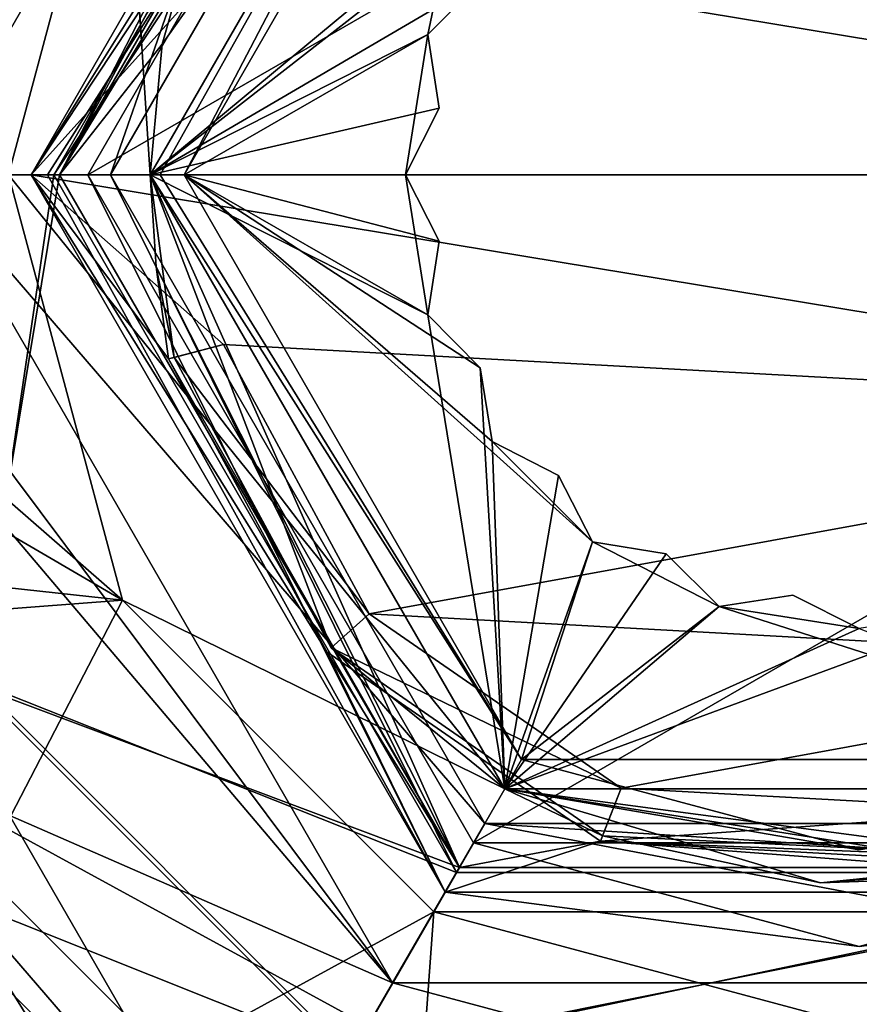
# Model space of a CAD drawing. Header units: millimetres. Extents: x -112 to 112, y -106 to 1587.
# Tile 11 of 158: x -82.4 to -75, y -17.91 to -9.23. Entities that reach past the tile are written whole.
import ezdxf

# ---------------------------------------------------------------- set-up
doc = ezdxf.new("R2010")
doc.units = ezdxf.units.MM
doc.header["$LTSCALE"] = 65.185185
for name, color, linetype in [('101', 7, 'CONTINUOUS'), ('106', 7, 'CONTINUOUS'), ('107', 7, 'CONTINUOUS'), ('111', 7, 'CONTINUOUS'), ('112', 7, 'CONTINUOUS'), ('1128', 7, 'CONTINUOUS'), ('1129', 7, 'CONTINUOUS'), ('113', 7, 'CONTINUOUS'), ('1130', 7, 'CONTINUOUS'), ('1131', 7, 'CONTINUOUS'), ('1132', 7, 'CONTINUOUS'), ('1133', 7, 'CONTINUOUS'), ('1134', 7, 'CONTINUOUS'), ('1135', 7, 'CONTINUOUS'), ('1136', 7, 'CONTINUOUS'), ('1137', 7, 'CONTINUOUS'), ('1138', 7, 'CONTINUOUS'), ('1139', 7, 'CONTINUOUS'), ('114', 7, 'CONTINUOUS'), ('1140', 7, 'CONTINUOUS'), ('115', 7, 'CONTINUOUS'), ('116', 7, 'CONTINUOUS'), ('1168', 7, 'CONTINUOUS'), ('1169', 7, 'CONTINUOUS'), ('1170', 7, 'CONTINUOUS'), ('1171', 7, 'CONTINUOUS'), ('1172', 7, 'CONTINUOUS'), ('1173', 7, 'CONTINUOUS'), ('1174', 7, 'CONTINUOUS'), ('1175', 7, 'CONTINUOUS'), ('1176', 7, 'CONTINUOUS'), ('1177', 7, 'CONTINUOUS'), ('1178', 7, 'CONTINUOUS'), ('1179', 7, 'CONTINUOUS'), ('1196', 7, 'CONTINUOUS'), ('1197', 7, 'CONTINUOUS'), ('1198', 7, 'CONTINUOUS'), ('1199', 7, 'CONTINUOUS'), ('1200', 7, 'CONTINUOUS'), ('1201', 7, 'CONTINUOUS'), ('1202', 7, 'CONTINUOUS'), ('1203', 7, 'CONTINUOUS'), ('121', 7, 'CONTINUOUS'), ('1214', 7, 'CONTINUOUS'), ('1215', 7, 'CONTINUOUS'), ('1216', 7, 'CONTINUOUS'), ('1217', 7, 'CONTINUOUS'), ('1218', 7, 'CONTINUOUS'), ('122', 7, 'CONTINUOUS'), ('128', 7, 'CONTINUOUS'), ('129', 7, 'CONTINUOUS'), ('130', 7, 'CONTINUOUS'), ('131', 7, 'CONTINUOUS'), ('58', 7, 'CONTINUOUS'), ('62', 7, 'CONTINUOUS'), ('63', 7, 'CONTINUOUS'), ('879', 7, 'CONTINUOUS'), ('880', 7, 'CONTINUOUS'), ('881', 7, 'CONTINUOUS'), ('884', 7, 'CONTINUOUS'), ('885', 7, 'CONTINUOUS'), ('886', 7, 'CONTINUOUS'), ('901', 7, 'CONTINUOUS'), ('902', 7, 'CONTINUOUS'), ('904', 7, 'CONTINUOUS'), ('918', 7, 'CONTINUOUS'), ('930', 7, 'CONTINUOUS')]:
    doc.layers.add(name, color=color, linetype=linetype)

msp = doc.modelspace()

# ---------------------------------------------------------------- linework, layer by layer
at = {"layer": '101', "color": 7, "linetype": 'CONTINUOUS', "true_color": 0xe0f2ff}
for points in [[(-82.7627, -6.1227, 50), (-83.9613, -10.6, 50), (-78.5501, -4.4513, 50), (-82.7627, -6.1227, 50)], [(-83.9613, -10.6, 50), (-82.1, -10.6, 50), (-78.5501, -4.4513, 50), (-83.9613, -10.6, 50)], [(-83.9613, -10.6, 50), (-82.7627, -15.0773, 50), (-82.1, -10.6, 50), (-83.9613, -10.6, 50)], [(-82.1, -10.6, 50), (-82.7627, -15.0773, 50), (-78.5501, -16.7487, 50), (-82.1, -10.6, 50)], [(-82.7627, -15.0773, 50), (-79.4823, -18.3597, 50), (-78.5501, -16.7487, 50), (-82.7627, -15.0773, 50)], [(-79.4823, -18.3597, 50), (-70.5177, -18.3597, 50), (-71.4499, -16.7487, 50), (-79.4823, -18.3597, 50)], [(-78.5501, -16.7487, 50), (-79.4823, -18.3597, 50), (-71.4499, -16.7487, 50), (-78.5501, -16.7487, 50)]]:
    msp.add_3dface(points, dxfattribs=at)
at = {"layer": '106', "color": 7, "linetype": 'CONTINUOUS', "true_color": 0xe0f2ff}
for points in [[(-79.4823, -18.3597, 50), (-82.7627, -15.0773, 50), (-84.779, -16.2459, 48.4048), (-79.4823, -18.3597, 50)], [(-80.6459, -20.379, 48.4048), (-79.4823, -18.3597, 50), (-84.779, -16.2459, 48.4048), (-80.6459, -20.379, 48.4048)]]:
    msp.add_3dface(points, dxfattribs=at)
at = {"layer": '107', "color": 7, "linetype": 'CONTINUOUS', "true_color": 0xe0f2ff}
msp.add_3dface([(-80.6459, -20.379, 48.4048), (-84.779, -16.2459, 48.4048), (-85.6066, -21.2066, 29.9831), (-80.6459, -20.379, 48.4048)], dxfattribs=at)
at = {"layer": '111', "color": 7, "linetype": 'CONTINUOUS', "true_color": 0xe0f2ff}
msp.add_3dface([(-81.2498, -21.4254, 27.5), (-84.7227, -20.3227, 27.5), (-85.8254, -16.8498, 27.5), (-81.2498, -21.4254, 27.5)], dxfattribs=at)
at = {"layer": '112', "color": 7, "linetype": 'CONTINUOUS', "true_color": 0xe0f2ff}
for points in [[(-81.2498, -21.4254, 27.5), (-85.8254, -16.8498, 27.5), (-81.2499, -21.4254, 30.5), (-81.2498, -21.4254, 27.5)], [(-81.2499, -21.4254, 30.5), (-85.8254, -16.8498, 27.5), (-85.8254, -16.8499, 30.5), (-81.2499, -21.4254, 30.5)]]:
    msp.add_3dface(points, dxfattribs=at)
at = {"layer": '1128', "linetype": 'CONTINUOUS'}
for points in [[(-81.25, -10.6, 55.5), (-81.4952, -6.85, 55.5), (-78.1251, -5.1874, 55.5), (-81.25, -10.6, 55.5)], [(-82.5, -10.6, 55.5), (-81.4952, -6.85, 55.5), (-81.25, -10.6, 55.5), (-82.5, -10.6, 55.5)], [(-81.4952, -14.35, 55.5), (-82.5, -10.6, 55.5), (-78.1251, -16.0126, 55.5), (-81.4952, -14.35, 55.5)], [(-82.5, -10.6, 55.5), (-81.25, -10.6, 55.5), (-78.1251, -16.0126, 55.5), (-82.5, -10.6, 55.5)], [(-78.75, -17.0952, 55.5), (-81.4952, -14.35, 55.5), (-78.1251, -16.0126, 55.5), (-78.75, -17.0952, 55.5)], [(-71.25, -17.0952, 55.5), (-78.75, -17.0952, 55.5), (-78.1251, -16.0126, 55.5), (-71.25, -17.0952, 55.5)], [(-71.8749, -16.0126, 55.5), (-71.25, -17.0952, 55.5), (-78.1251, -16.0126, 55.5), (-71.8749, -16.0126, 55.5)], [(-75, -18.1, 55.5), (-78.75, -17.0952, 55.5), (-71.25, -17.0952, 55.5), (-75, -18.1, 55.5)]]:
    msp.add_3dface(points, dxfattribs=at)
at = {"layer": '1129', "linetype": 'CONTINUOUS'}
for points in [[(-87.915, -10.6, 62.4573), (-81.4952, -14.35, 55.5), (-87.918, -13.6496, 63.6985), (-87.915, -10.6, 62.4573)], [(-85.7915, -10.6, 58.5242), (-81.4952, -14.35, 55.5), (-87.915, -10.6, 62.4573), (-85.7915, -10.6, 58.5242)], [(-82.5, -10.6, 55.5), (-81.4952, -14.35, 55.5), (-85.7915, -10.6, 58.5242), (-82.5, -10.6, 55.5)], [(-81.4952, -14.35, 55.5), (-87.9208, -14.8397, 65.7851), (-87.918, -13.6496, 63.6985), (-81.4952, -14.35, 55.5)], [(-81.4952, -14.35, 55.5), (-84.5654, -20.275, 65.8764), (-87.9208, -14.8397, 65.7851), (-81.4952, -14.35, 55.5)], [(-81.4952, -14.35, 55.5), (-78.75, -17.0952, 55.5), (-84.5654, -20.275, 65.8764), (-81.4952, -14.35, 55.5)], [(-82.7942, -15.1001, 77), (-84.5654, -20.275, 65.8764), (-79.5, -18.3942, 77), (-82.7942, -15.1001, 77)], [(-78.75, -17.0952, 55.5), (-79.2163, -23.5207, 65.6934), (-84.5654, -20.275, 65.8764), (-78.75, -17.0952, 55.5)], [(-78.75, -17.0952, 55.5), (-75, -18.1, 55.5), (-79.2163, -23.5207, 65.6934), (-78.75, -17.0952, 55.5)]]:
    msp.add_3dface(points, dxfattribs=at)
at = {"layer": '113', "color": 7, "linetype": 'CONTINUOUS', "true_color": 0xe0f2ff}
for points in [[(-84.9594, -16.3499, 41), (-80.7501, -20.5592, 41), (-84.9594, -16.3499, 31.5), (-84.9594, -16.3499, 41)], [(-84.9594, -16.3499, 31.5), (-80.7501, -20.5592, 41), (-80.7501, -20.5592, 31.5), (-84.9594, -16.3499, 31.5)]]:
    msp.add_3dface(points, dxfattribs=at)
at = {"layer": '1130', "linetype": 'CONTINUOUS'}
for points in [[(-82.7942, -6.0999, 77), (-84, -10.6, 77), (-78.525, -4.4945, 77), (-82.7942, -6.0999, 77)], [(-78.525, -4.4945, 77), (-84, -10.6, 77), (-82.05, -10.6, 77), (-78.525, -4.4945, 77)], [(-84, -10.6, 77), (-82.7942, -15.1001, 77), (-82.05, -10.6, 77), (-84, -10.6, 77)], [(-82.05, -10.6, 77), (-82.7942, -15.1001, 77), (-78.525, -16.7055, 77), (-82.05, -10.6, 77)], [(-82.7942, -15.1001, 77), (-79.5, -18.3942, 77), (-78.525, -16.7055, 77), (-82.7942, -15.1001, 77)], [(-79.5, -18.3942, 77), (-70.5, -18.3942, 77), (-71.475, -16.7055, 77), (-79.5, -18.3942, 77)], [(-78.525, -16.7055, 77), (-79.5, -18.3942, 77), (-71.475, -16.7055, 77), (-78.525, -16.7055, 77)]]:
    msp.add_3dface(points, dxfattribs=at)
at = {"layer": '1131', "linetype": 'CONTINUOUS'}
msp.add_3dface([(-81.4952, -6.85, 55.5), (-82.5, -10.6, 55.5), (-87.9208, -6.3603, 65.7852), (-81.4952, -6.85, 55.5)], dxfattribs=at)
at = {"layer": '1132', "linetype": 'CONTINUOUS'}
for points in [[(-78.125, -5.1873, 58.5), (-81.25, -10.6, 58.5), (-77.3511, -7.3639, 58.5), (-78.125, -5.1873, 58.5)], [(-77.3511, -7.3639, 58.5), (-81.25, -10.6, 58.5), (-78.2361, -8.2489, 58.5), (-77.3511, -7.3639, 58.5)], [(-78.2361, -8.2489, 58.5), (-81.25, -10.6, 58.5), (-78.3413, -8.8975, 58.5), (-78.2361, -8.2489, 58.5)], [(-78.3413, -8.8975, 58.5), (-81.25, -10.6, 58.5), (-78.8042, -9.3639, 58.5), (-78.3413, -8.8975, 58.5)], [(-78.8042, -9.3639, 58.5), (-81.25, -10.6, 58.5), (-78.7038, -10.0134, 58.5), (-78.8042, -9.3639, 58.5)], [(-81.25, -10.6, 58.5), (-79, -10.6, 58.5), (-78.7038, -10.0134, 58.5), (-81.25, -10.6, 58.5)], [(-81.25, -10.6, 58.5), (-78.125, -16.0127, 58.5), (-78.8042, -11.8361, 58.5), (-81.25, -10.6, 58.5)], [(-79, -10.6, 58.5), (-81.25, -10.6, 58.5), (-78.8042, -11.8361, 58.5), (-79, -10.6, 58.5)], [(-78.7038, -11.1866, 58.5), (-79, -10.6, 58.5), (-78.8042, -11.8361, 58.5), (-78.7038, -11.1866, 58.5)], [(-78.8042, -11.8361, 58.5), (-78.125, -16.0127, 58.5), (-78.3413, -12.3025, 58.5), (-78.8042, -11.8361, 58.5)], [(-78.3413, -12.3025, 58.5), (-78.125, -16.0127, 58.5), (-78.2361, -12.9511, 58.5), (-78.3413, -12.3025, 58.5)], [(-78.2361, -12.9511, 58.5), (-78.125, -16.0127, 58.5), (-77.6517, -13.2517, 58.5), (-78.2361, -12.9511, 58.5)], [(-77.6517, -13.2517, 58.5), (-78.125, -16.0127, 58.5), (-77.3511, -13.8361, 58.5), (-77.6517, -13.2517, 58.5)], [(-77.3511, -13.8361, 58.5), (-78.125, -16.0127, 58.5), (-76.7025, -13.9413, 58.5), (-77.3511, -13.8361, 58.5)], [(-76.7025, -13.9413, 58.5), (-78.125, -16.0127, 58.5), (-76.2361, -14.4042, 58.5), (-76.7025, -13.9413, 58.5)], [(-75.5866, -14.3038, 58.5), (-76.2361, -14.4042, 58.5), (-75, -14.6, 58.5), (-75.5866, -14.3038, 58.5)], [(-78.125, -16.0127, 58.5), (-71.875, -16.0127, 58.5), (-73.7639, -14.4042, 58.5), (-78.125, -16.0127, 58.5)], [(-76.2361, -14.4042, 58.5), (-78.125, -16.0127, 58.5), (-75, -14.6, 58.5), (-76.2361, -14.4042, 58.5)], [(-75, -14.6, 58.5), (-78.125, -16.0127, 58.5), (-73.7639, -14.4042, 58.5), (-75, -14.6, 58.5)]]:
    msp.add_3dface(points, dxfattribs=at)
at = {"layer": '1133', "linetype": 'CONTINUOUS'}
for points in [[(-78.125, -16.0127, 58.5), (-81.25, -10.6, 58.5), (-79.6551, -14.7704, 73), (-78.125, -16.0127, 58.5)], [(-79.6551, -14.7704, 73), (-81.25, -10.6, 58.5), (-81.0388, -12.2111, 73), (-79.6551, -14.7704, 73)], [(-81.0388, -12.2111, 73), (-81.25, -10.6, 58.5), (-81.0388, -12.2111, 76.2), (-81.0388, -12.2111, 73)], [(-81.0388, -12.2111, 76.2), (-81.25, -10.6, 58.5), (-81.1969, -11.4127, 76.2), (-81.0388, -12.2111, 76.2)], [(-81.1969, -11.4127, 76.2), (-81.25, -10.6, 58.5), (-81.25, -10.6, 76.2), (-81.1969, -11.4127, 76.2)], [(-77.2626, -16.4261, 73), (-78.125, -16.0127, 58.5), (-79.6551, -14.7704, 73), (-77.2626, -16.4261, 73)], [(-71.875, -16.0127, 58.5), (-78.125, -16.0127, 58.5), (-73.3889, -16.6388, 73), (-71.875, -16.0127, 58.5)], [(-73.3889, -16.6388, 73), (-78.125, -16.0127, 58.5), (-73.3889, -16.6388, 76.2), (-73.3889, -16.6388, 73)], [(-73.3889, -16.6388, 76.2), (-78.125, -16.0127, 58.5), (-75.3429, -16.8406, 76.2), (-73.3889, -16.6388, 76.2)], [(-75.3429, -16.8406, 76.2), (-78.125, -16.0127, 58.5), (-77.2626, -16.4261, 73), (-75.3429, -16.8406, 76.2)], [(-77.2626, -16.4261, 76.2), (-75.3429, -16.8406, 76.2), (-77.2626, -16.4261, 73), (-77.2626, -16.4261, 76.2)]]:
    msp.add_3dface(points, dxfattribs=at)
at = {"layer": '1134', "linetype": 'CONTINUOUS'}
for points in [[(-81.25, -10.6, 58.5), (-78.125, -5.1873, 58.5), (-81.25, -10.6, 76.2), (-81.25, -10.6, 58.5)], [(-81.25, -10.6, 76.2), (-78.125, -5.1873, 58.5), (-81.1431, -9.4491, 76.2), (-81.25, -10.6, 76.2)], [(-81.1431, -9.4491, 76.2), (-78.125, -5.1873, 58.5), (-80.8261, -8.3374, 73), (-81.1431, -9.4491, 76.2)], [(-80.8261, -8.3374, 76.2), (-81.1431, -9.4491, 76.2), (-80.8261, -8.3374, 73), (-80.8261, -8.3374, 76.2)]]:
    msp.add_3dface(points, dxfattribs=at)
at = {"layer": '1135', "linetype": 'CONTINUOUS'}
for points in [[(-80.95, -10.6, 46.5), (-77.9767, -5.4482, 46.5), (-78.8042, -9.3639, 46.5), (-80.95, -10.6, 46.5)], [(-78.8042, -9.3639, 46.5), (-77.9767, -5.4482, 46.5), (-78.3413, -8.8975, 46.5), (-78.8042, -9.3639, 46.5)], [(-79, -10.6, 46.5), (-80.95, -10.6, 46.5), (-78.8042, -9.3639, 46.5), (-79, -10.6, 46.5)], [(-78.7038, -10.0134, 46.5), (-79, -10.6, 46.5), (-78.8042, -9.3639, 46.5), (-78.7038, -10.0134, 46.5)], [(-77.9767, -15.7518, 46.5), (-80.95, -10.6, 46.5), (-77.3511, -13.8361, 46.5), (-77.9767, -15.7518, 46.5)], [(-80.95, -10.6, 46.5), (-79, -10.6, 46.5), (-78.7038, -11.1866, 46.5), (-80.95, -10.6, 46.5)], [(-77.3511, -13.8361, 46.5), (-80.95, -10.6, 46.5), (-78.2361, -12.9511, 46.5), (-77.3511, -13.8361, 46.5)], [(-78.2361, -12.9511, 46.5), (-80.95, -10.6, 46.5), (-78.3413, -12.3025, 46.5), (-78.2361, -12.9511, 46.5)], [(-78.3413, -12.3025, 46.5), (-80.95, -10.6, 46.5), (-78.8042, -11.8361, 46.5), (-78.3413, -12.3025, 46.5)], [(-78.8042, -11.8361, 46.5), (-80.95, -10.6, 46.5), (-78.7038, -11.1866, 46.5), (-78.8042, -11.8361, 46.5)], [(-77.6517, -13.2517, 46.5), (-77.3511, -13.8361, 46.5), (-78.2361, -12.9511, 46.5), (-77.6517, -13.2517, 46.5)], [(-76.2361, -14.4042, 46.5), (-77.9767, -15.7518, 46.5), (-77.3511, -13.8361, 46.5), (-76.2361, -14.4042, 46.5)], [(-76.7025, -13.9413, 46.5), (-76.2361, -14.4042, 46.5), (-77.3511, -13.8361, 46.5), (-76.7025, -13.9413, 46.5)], [(-75.5866, -14.3038, 46.5), (-75, -14.6, 46.5), (-76.2361, -14.4042, 46.5), (-75.5866, -14.3038, 46.5)], [(-72.0233, -15.7518, 46.5), (-77.9767, -15.7518, 46.5), (-76.2361, -14.4042, 46.5), (-72.0233, -15.7518, 46.5)], [(-75, -14.6, 46.5), (-72.0233, -15.7518, 46.5), (-76.2361, -14.4042, 46.5), (-75, -14.6, 46.5)], [(-75, -16.55, 46.5), (-77.9767, -15.7518, 46.5), (-72.0233, -15.7518, 46.5), (-75, -16.55, 46.5)]]:
    msp.add_3dface(points, dxfattribs=at)
at = {"layer": '1136', "linetype": 'CONTINUOUS'}
for points in [[(-81.25, -10.6, 46.8), (-78.1251, -5.1874, 55.5), (-78.125, -5.1873, 46.8), (-81.25, -10.6, 46.8)], [(-81.25, -10.6, 55.5), (-78.1251, -5.1874, 55.5), (-81.25, -10.6, 46.8), (-81.25, -10.6, 55.5)]]:
    msp.add_3dface(points, dxfattribs=at)
at = {"layer": '1137', "linetype": 'CONTINUOUS'}
for points in [[(-78.1251, -16.0126, 55.5), (-81.25, -10.6, 55.5), (-78.125, -16.0127, 46.8), (-78.1251, -16.0126, 55.5)], [(-81.25, -10.6, 55.5), (-81.25, -10.6, 46.8), (-78.125, -16.0127, 46.8), (-81.25, -10.6, 55.5)], [(-71.8749, -16.0126, 55.5), (-78.1251, -16.0126, 55.5), (-71.875, -16.0127, 46.8), (-71.8749, -16.0126, 55.5)], [(-71.875, -16.0127, 46.8), (-78.1251, -16.0126, 55.5), (-78.125, -16.0127, 46.8), (-71.875, -16.0127, 46.8)]]:
    msp.add_3dface(points, dxfattribs=at)
at = {"layer": '1138', "linetype": 'CONTINUOUS'}
for points in [[(-78.7038, -10.0134, 58.5), (-79, -10.6, 58.5), (-79, -10.6, 46.5), (-78.7038, -10.0134, 58.5)], [(-78.7038, -10.0134, 58.5), (-79, -10.6, 46.5), (-78.7038, -10.0134, 46.5), (-78.7038, -10.0134, 58.5)]]:
    msp.add_3dface(points, dxfattribs=at)
at = {"layer": '1139', "linetype": 'CONTINUOUS'}
for points in [[(-78.8042, -9.3639, 58.5), (-78.7038, -10.0134, 58.5), (-78.7038, -10.0134, 46.5), (-78.8042, -9.3639, 58.5)], [(-78.8042, -9.3639, 58.5), (-78.7038, -10.0134, 46.5), (-78.8042, -9.3639, 46.5), (-78.8042, -9.3639, 58.5)]]:
    msp.add_3dface(points, dxfattribs=at)
at = {"layer": '114', "color": 7, "linetype": 'CONTINUOUS', "true_color": 0xe0f2ff}
for points in [[(-80.7501, -20.5592, 41), (-84.9594, -16.3499, 41), (-83.7949, -15.6778, 46.0176), (-80.7501, -20.5592, 41)], [(-80.0778, -19.3949, 46.0176), (-80.7501, -20.5592, 41), (-83.7949, -15.6778, 46.0176), (-80.0778, -19.3949, 46.0176)]]:
    msp.add_3dface(points, dxfattribs=at)
at = {"layer": '1140', "linetype": 'CONTINUOUS'}
for points in [[(-78.3413, -8.8975, 58.5), (-78.8042, -9.3639, 58.5), (-78.8042, -9.3639, 46.5), (-78.3413, -8.8975, 58.5)], [(-78.3413, -8.8975, 58.5), (-78.8042, -9.3639, 46.5), (-78.3413, -8.8975, 46.5), (-78.3413, -8.8975, 58.5)]]:
    msp.add_3dface(points, dxfattribs=at)
at = {"layer": '115', "color": 7, "linetype": 'CONTINUOUS', "true_color": 0xe0f2ff}
for points in [[(-83.2237, -10.6, 47.5), (-79.1142, -3.4795, 47.5), (-81.6, -10.6, 47.5), (-83.2237, -10.6, 47.5)], [(-81.6, -10.6, 47.5), (-79.1142, -3.4795, 47.5), (-78.2999, -4.8842, 47.5), (-81.6, -10.6, 47.5)], [(-79.1142, -17.7205, 47.5), (-83.2237, -10.6, 47.5), (-78.2999, -16.3158, 47.5), (-79.1142, -17.7205, 47.5)], [(-78.2999, -16.3158, 47.5), (-83.2237, -10.6, 47.5), (-81.6, -10.6, 47.5), (-78.2999, -16.3158, 47.5)], [(-70.8858, -17.7205, 47.5), (-79.1142, -17.7205, 47.5), (-78.2999, -16.3158, 47.5), (-70.8858, -17.7205, 47.5)], [(-71.7001, -16.3158, 47.5), (-70.8858, -17.7205, 47.5), (-78.2999, -16.3158, 47.5), (-71.7001, -16.3158, 47.5)], [(-75, -18.8237, 47.5), (-79.1142, -17.7205, 47.5), (-70.8858, -17.7205, 47.5), (-75, -18.8237, 47.5)]]:
    msp.add_3dface(points, dxfattribs=at)
at = {"layer": '116', "color": 7, "linetype": 'CONTINUOUS', "true_color": 0xe0f2ff}
for points in [[(-78.2999, -16.3158, 47.5), (-81.6, -10.6, 47.5), (-78.3001, -16.3157, 49.5), (-78.2999, -16.3158, 47.5)], [(-78.3001, -16.3157, 49.5), (-81.6, -10.6, 47.5), (-81.6, -10.6, 49.5), (-78.3001, -16.3157, 49.5)], [(-71.6999, -16.3157, 49.5), (-78.2999, -16.3158, 47.5), (-78.3001, -16.3157, 49.5), (-71.6999, -16.3157, 49.5)], [(-71.7001, -16.3158, 47.5), (-78.2999, -16.3158, 47.5), (-71.6999, -16.3157, 49.5), (-71.7001, -16.3158, 47.5)]]:
    msp.add_3dface(points, dxfattribs=at)
at = {"layer": '1168', "linetype": 'CONTINUOUS'}
for points in [[(-75.5866, -14.3038, 58.5), (-75, -14.6, 58.5), (-75, -14.6, 46.5), (-75.5866, -14.3038, 58.5)], [(-75.5866, -14.3038, 58.5), (-75, -14.6, 46.5), (-75.5866, -14.3038, 46.5), (-75.5866, -14.3038, 58.5)]]:
    msp.add_3dface(points, dxfattribs=at)
at = {"layer": '1169', "linetype": 'CONTINUOUS'}
for points in [[(-76.2361, -14.4042, 58.5), (-75.5866, -14.3038, 58.5), (-75.5866, -14.3038, 46.5), (-76.2361, -14.4042, 58.5)], [(-76.2361, -14.4042, 58.5), (-75.5866, -14.3038, 46.5), (-76.2361, -14.4042, 46.5), (-76.2361, -14.4042, 58.5)]]:
    msp.add_3dface(points, dxfattribs=at)
at = {"layer": '1170', "linetype": 'CONTINUOUS'}
for points in [[(-76.7025, -13.9413, 58.5), (-76.2361, -14.4042, 58.5), (-76.2361, -14.4042, 46.5), (-76.7025, -13.9413, 58.5)], [(-76.7025, -13.9413, 58.5), (-76.2361, -14.4042, 46.5), (-76.7025, -13.9413, 46.5), (-76.7025, -13.9413, 58.5)]]:
    msp.add_3dface(points, dxfattribs=at)
at = {"layer": '1171', "linetype": 'CONTINUOUS'}
for points in [[(-77.3511, -13.8361, 58.5), (-76.7025, -13.9413, 58.5), (-76.7025, -13.9413, 46.5), (-77.3511, -13.8361, 58.5)], [(-77.3511, -13.8361, 58.5), (-76.7025, -13.9413, 46.5), (-77.3511, -13.8361, 46.5), (-77.3511, -13.8361, 58.5)]]:
    msp.add_3dface(points, dxfattribs=at)
at = {"layer": '1172', "linetype": 'CONTINUOUS'}
for points in [[(-77.6517, -13.2517, 58.5), (-77.3511, -13.8361, 58.5), (-77.3511, -13.8361, 46.5), (-77.6517, -13.2517, 58.5)], [(-77.6517, -13.2517, 58.5), (-77.3511, -13.8361, 46.5), (-77.6517, -13.2517, 46.5), (-77.6517, -13.2517, 58.5)]]:
    msp.add_3dface(points, dxfattribs=at)
at = {"layer": '1173', "linetype": 'CONTINUOUS'}
for points in [[(-78.2361, -12.9511, 58.5), (-77.6517, -13.2517, 58.5), (-77.6517, -13.2517, 46.5), (-78.2361, -12.9511, 58.5)], [(-78.2361, -12.9511, 58.5), (-77.6517, -13.2517, 46.5), (-78.2361, -12.9511, 46.5), (-78.2361, -12.9511, 58.5)]]:
    msp.add_3dface(points, dxfattribs=at)
at = {"layer": '1174', "linetype": 'CONTINUOUS'}
for points in [[(-78.3413, -12.3025, 58.5), (-78.2361, -12.9511, 58.5), (-78.2361, -12.9511, 46.5), (-78.3413, -12.3025, 58.5)], [(-78.3413, -12.3025, 58.5), (-78.2361, -12.9511, 46.5), (-78.3413, -12.3025, 46.5), (-78.3413, -12.3025, 58.5)]]:
    msp.add_3dface(points, dxfattribs=at)
at = {"layer": '1175', "linetype": 'CONTINUOUS'}
for points in [[(-78.8042, -11.8361, 58.5), (-78.3413, -12.3025, 58.5), (-78.3413, -12.3025, 46.5), (-78.8042, -11.8361, 58.5)], [(-78.8042, -11.8361, 58.5), (-78.3413, -12.3025, 46.5), (-78.8042, -11.8361, 46.5), (-78.8042, -11.8361, 58.5)]]:
    msp.add_3dface(points, dxfattribs=at)
at = {"layer": '1176', "linetype": 'CONTINUOUS'}
for points in [[(-78.7038, -11.1866, 58.5), (-78.8042, -11.8361, 58.5), (-78.8042, -11.8361, 46.5), (-78.7038, -11.1866, 58.5)], [(-78.7038, -11.1866, 58.5), (-78.8042, -11.8361, 46.5), (-78.7038, -11.1866, 46.5), (-78.7038, -11.1866, 58.5)]]:
    msp.add_3dface(points, dxfattribs=at)
at = {"layer": '1177', "linetype": 'CONTINUOUS'}
for points in [[(-79, -10.6, 58.5), (-78.7038, -11.1866, 58.5), (-78.7038, -11.1866, 46.5), (-79, -10.6, 58.5)], [(-79, -10.6, 46.5), (-79, -10.6, 58.5), (-78.7038, -11.1866, 46.5), (-79, -10.6, 46.5)]]:
    msp.add_3dface(points, dxfattribs=at)
at = {"layer": '1178', "linetype": 'CONTINUOUS'}
for points in [[(-81.25, -10.6, 46.8), (-77.9767, -15.7518, 46.5), (-78.125, -16.0127, 46.8), (-81.25, -10.6, 46.8)], [(-77.9767, -15.7518, 46.5), (-81.25, -10.6, 46.8), (-81.1621, -10.6, 46.5879), (-77.9767, -15.7518, 46.5)], [(-80.95, -10.6, 46.5), (-77.9767, -15.7518, 46.5), (-81.1621, -10.6, 46.5879), (-80.95, -10.6, 46.5)], [(-77.9767, -15.7518, 46.5), (-75, -16.55, 46.5), (-78.125, -16.0127, 46.8), (-77.9767, -15.7518, 46.5)], [(-75, -16.55, 46.5), (-72.0233, -15.7518, 46.5), (-71.875, -16.0127, 46.8), (-75, -16.55, 46.5)], [(-75, -16.55, 46.5), (-71.875, -16.0127, 46.8), (-78.125, -16.0127, 46.8), (-75, -16.55, 46.5)]]:
    msp.add_3dface(points, dxfattribs=at)
at = {"layer": '1179', "linetype": 'CONTINUOUS'}
for points in [[(-81.25, -10.6, 46.8), (-78.125, -5.1873, 46.8), (-81.1621, -10.6, 46.5879), (-81.25, -10.6, 46.8)], [(-78.125, -5.1873, 46.8), (-80.95, -10.6, 46.5), (-81.1621, -10.6, 46.5879), (-78.125, -5.1873, 46.8)], [(-77.9767, -5.4482, 46.5), (-80.95, -10.6, 46.5), (-78.125, -5.1873, 46.8), (-77.9767, -5.4482, 46.5)]]:
    msp.add_3dface(points, dxfattribs=at)
at = {"layer": '1196', "linetype": 'CONTINUOUS'}
for points in [[(-78.525, -4.4945, 77), (-82.05, -10.6, 77), (-79.2038, -5.9077, 76.25), (-78.525, -4.4945, 77)], [(-79.2038, -5.9077, 76.25), (-82.05, -10.6, 77), (-80.8727, -8.3193, 76.25), (-79.2038, -5.9077, 76.25)], [(-82.05, -10.6, 77), (-80.8261, -8.3374, 76.2), (-80.8727, -8.3193, 76.25), (-82.05, -10.6, 77)], [(-82.05, -10.6, 77), (-81.1431, -9.4491, 76.2), (-80.8261, -8.3374, 76.2), (-82.05, -10.6, 77)], [(-82.05, -10.6, 77), (-81.25, -10.6, 76.2), (-81.1431, -9.4491, 76.2), (-82.05, -10.6, 77)]]:
    msp.add_3dface(points, dxfattribs=at)
at = {"layer": '1197', "linetype": 'CONTINUOUS'}
for points in [[(-82.05, -10.6, 77), (-78.525, -16.7055, 77), (-81.25, -10.6, 76.2), (-82.05, -10.6, 77)], [(-78.525, -16.7055, 77), (-81.1969, -11.4127, 76.2), (-81.25, -10.6, 76.2), (-78.525, -16.7055, 77)], [(-81.1969, -11.4127, 76.2), (-78.525, -16.7055, 77), (-81.0871, -12.224, 76.25), (-81.1969, -11.4127, 76.2)], [(-81.0388, -12.2111, 76.2), (-81.1969, -11.4127, 76.2), (-81.0871, -12.224, 76.25), (-81.0388, -12.2111, 76.2)], [(-81.0871, -12.224, 76.25), (-78.525, -16.7055, 77), (-79.6923, -14.8038, 76.25), (-81.0871, -12.224, 76.25)], [(-79.6923, -14.8038, 76.25), (-78.525, -16.7055, 77), (-77.2807, -16.4727, 76.25), (-79.6923, -14.8038, 76.25)], [(-78.525, -16.7055, 77), (-71.475, -16.7055, 77), (-77.2807, -16.4727, 76.25), (-78.525, -16.7055, 77)], [(-71.475, -16.7055, 77), (-77.2626, -16.4261, 76.2), (-77.2807, -16.4727, 76.25), (-71.475, -16.7055, 77)], [(-71.475, -16.7055, 77), (-75.3429, -16.8406, 76.2), (-77.2626, -16.4261, 76.2), (-71.475, -16.7055, 77)], [(-73.3889, -16.6388, 76.2), (-75.3429, -16.8406, 76.2), (-73.376, -16.6871, 76.25), (-73.3889, -16.6388, 76.2)], [(-75.3429, -16.8406, 76.2), (-71.475, -16.7055, 77), (-73.376, -16.6871, 76.25), (-75.3429, -16.8406, 76.2)]]:
    msp.add_3dface(points, dxfattribs=at)
at = {"layer": '1198', "linetype": 'CONTINUOUS'}
for points in [[(-78.4009, -4.7116, 79.5), (-81.8, -10.6, 79.5), (-71.5991, -4.7116, 79.5), (-78.4009, -4.7116, 79.5)], [(-71.5991, -4.7116, 79.5), (-81.8, -10.6, 79.5), (-68.2, -10.6, 79.5), (-71.5991, -4.7116, 79.5)], [(-68.2, -10.6, 79.5), (-81.8, -10.6, 79.5), (-78.4009, -16.4884, 79.5), (-68.2, -10.6, 79.5)], [(-71.5991, -16.4884, 79.5), (-68.2, -10.6, 79.5), (-78.4009, -16.4884, 79.5), (-71.5991, -16.4884, 79.5)], [(-75, -17.4, 79.5), (-71.5991, -16.4884, 79.5), (-78.4009, -16.4884, 79.5), (-75, -17.4, 79.5)]]:
    msp.add_3dface(points, dxfattribs=at)
at = {"layer": '1199', "linetype": 'CONTINUOUS'}
for points in [[(-82.3, -10.6, 78), (-78.65, -4.278, 78), (-80.8727, -8.3193, 78), (-82.3, -10.6, 78)], [(-82.3, -10.6, 78), (-80.8727, -8.3193, 78), (-80.4066, -8.5003, 78), (-82.3, -10.6, 78)], [(-67.7, -10.6, 78), (-82.3, -10.6, 78), (-80.4066, -8.5003, 78), (-67.7, -10.6, 78)], [(-69.396, -9.1049, 78), (-67.7, -10.6, 78), (-80.4066, -8.5003, 78), (-69.396, -9.1049, 78)], [(-78.65, -16.922, 78), (-82.3, -10.6, 78), (-79.6923, -14.8038, 78), (-78.65, -16.922, 78)], [(-82.3, -10.6, 78), (-67.7, -10.6, 78), (-69.5934, -12.6997, 78), (-82.3, -10.6, 78)], [(-82.3, -10.6, 78), (-69.5934, -12.6997, 78), (-80.604, -12.0951, 78), (-82.3, -10.6, 78)], [(-79.6923, -14.8038, 78), (-82.3, -10.6, 78), (-81.0871, -12.224, 78), (-79.6923, -14.8038, 78)], [(-81.0871, -12.224, 78), (-82.3, -10.6, 78), (-80.604, -12.0951, 78), (-81.0871, -12.224, 78)], [(-80.604, -12.0951, 78), (-69.5934, -12.6997, 78), (-79.3199, -14.4702, 78), (-80.604, -12.0951, 78)], [(-69.5934, -12.6997, 78), (-71.1298, -14.9199, 78), (-79.3199, -14.4702, 78), (-69.5934, -12.6997, 78)], [(-79.3199, -14.4702, 78), (-71.1298, -14.9199, 78), (-77.0997, -16.0066, 78), (-79.3199, -14.4702, 78)], [(-77.2807, -16.4727, 78), (-78.65, -16.922, 78), (-79.6923, -14.8038, 78), (-77.2807, -16.4727, 78)], [(-71.1298, -14.9199, 78), (-73.5049, -16.204, 78), (-77.0997, -16.0066, 78), (-71.1298, -14.9199, 78)], [(-73.5049, -16.204, 78), (-77.2807, -16.4727, 78), (-77.0997, -16.0066, 78), (-73.5049, -16.204, 78)], [(-73.5049, -16.204, 78), (-73.376, -16.6871, 78), (-77.2807, -16.4727, 78), (-73.5049, -16.204, 78)], [(-71.35, -16.922, 78), (-78.65, -16.922, 78), (-77.2807, -16.4727, 78), (-71.35, -16.922, 78)], [(-73.376, -16.6871, 78), (-71.35, -16.922, 78), (-77.2807, -16.4727, 78), (-73.376, -16.6871, 78)]]:
    msp.add_3dface(points, dxfattribs=at)
at = {"layer": '1200', "linetype": 'CONTINUOUS'}
for points in [[(-78.65, -4.278, 78), (-82.3, -10.6, 78), (-78.65, -4.278, 79), (-78.65, -4.278, 78)], [(-78.65, -4.278, 79), (-82.3, -10.6, 78), (-82.3, -10.6, 79), (-78.65, -4.278, 79)]]:
    msp.add_3dface(points, dxfattribs=at)
at = {"layer": '1201', "linetype": 'CONTINUOUS'}
for points in [[(-82.3, -10.6, 78), (-78.65, -16.922, 78), (-82.3, -10.6, 79), (-82.3, -10.6, 78)], [(-82.3, -10.6, 79), (-78.65, -16.922, 78), (-78.65, -16.922, 79), (-82.3, -10.6, 79)], [(-78.65, -16.922, 78), (-71.35, -16.922, 78), (-78.65, -16.922, 79), (-78.65, -16.922, 78)], [(-78.65, -16.922, 79), (-71.35, -16.922, 78), (-71.35, -16.922, 79), (-78.65, -16.922, 79)]]:
    msp.add_3dface(points, dxfattribs=at)
at = {"layer": '1202', "linetype": 'CONTINUOUS'}
for points in [[(-78.4009, -4.7116, 79.5), (-78.65, -4.278, 79), (-82.3, -10.6, 79), (-78.4009, -4.7116, 79.5)], [(-78.4009, -4.7116, 79.5), (-82.3, -10.6, 79), (-82.1536, -10.6, 79.3536), (-78.4009, -4.7116, 79.5)], [(-81.8, -10.6, 79.5), (-78.4009, -4.7116, 79.5), (-82.1536, -10.6, 79.3536), (-81.8, -10.6, 79.5)]]:
    msp.add_3dface(points, dxfattribs=at)
at = {"layer": '1203', "linetype": 'CONTINUOUS'}
for points in [[(-82.3, -10.6, 79), (-78.65, -16.922, 79), (-82.1536, -10.6, 79.3536), (-82.3, -10.6, 79)], [(-78.65, -16.922, 79), (-81.8, -10.6, 79.5), (-82.1536, -10.6, 79.3536), (-78.65, -16.922, 79)], [(-78.4009, -16.4884, 79.5), (-81.8, -10.6, 79.5), (-78.65, -16.922, 79), (-78.4009, -16.4884, 79.5)], [(-75, -17.4, 79.5), (-78.4009, -16.4884, 79.5), (-78.65, -16.922, 79), (-75, -17.4, 79.5)], [(-71.5991, -16.4884, 79.5), (-75, -17.4, 79.5), (-71.35, -16.922, 79), (-71.5991, -16.4884, 79.5)], [(-75, -17.4, 79.5), (-78.65, -16.922, 79), (-71.35, -16.922, 79), (-75, -17.4, 79.5)]]:
    msp.add_3dface(points, dxfattribs=at)
at = {"layer": '121', "color": 7, "linetype": 'CONTINUOUS', "true_color": 0xe0f2ff}
for points in [[(-81.6, -10.6, 47.5), (-78.2999, -4.8842, 47.5), (-81.6, -10.6, 49.5), (-81.6, -10.6, 47.5)], [(-81.6, -10.6, 49.5), (-78.2999, -4.8842, 47.5), (-78.3001, -4.8843, 49.5), (-81.6, -10.6, 49.5)]]:
    msp.add_3dface(points, dxfattribs=at)
at = {"layer": '1214', "linetype": 'CONTINUOUS'}
for points in [[(-79.3199, -14.4702, 73), (-81.0388, -12.2111, 73), (-80.604, -12.0951, 73), (-79.3199, -14.4702, 73)], [(-79.6551, -14.7704, 73), (-81.0388, -12.2111, 73), (-79.3199, -14.4702, 73), (-79.6551, -14.7704, 73)], [(-77.0997, -16.0066, 73), (-79.6551, -14.7704, 73), (-79.3199, -14.4702, 73), (-77.0997, -16.0066, 73)], [(-77.2626, -16.4261, 73), (-79.6551, -14.7704, 73), (-77.0997, -16.0066, 73), (-77.2626, -16.4261, 73)]]:
    msp.add_3dface(points, dxfattribs=at)
at = {"layer": '1215', "linetype": 'CONTINUOUS'}
for points in [[(-81.0871, -12.224, 76.25), (-79.6923, -14.8038, 76.25), (-81.0871, -12.224, 78), (-81.0871, -12.224, 76.25)], [(-79.6923, -14.8038, 76.25), (-79.6923, -14.8038, 78), (-81.0871, -12.224, 78), (-79.6923, -14.8038, 76.25)], [(-79.6923, -14.8038, 76.25), (-77.2807, -16.4727, 76.25), (-79.6923, -14.8038, 78), (-79.6923, -14.8038, 76.25)], [(-77.2807, -16.4727, 76.25), (-77.2807, -16.4727, 78), (-79.6923, -14.8038, 78), (-77.2807, -16.4727, 76.25)]]:
    msp.add_3dface(points, dxfattribs=at)
at = {"layer": '1216', "linetype": 'CONTINUOUS'}
for points in [[(-81.0388, -12.2111, 76.2), (-81.0871, -12.224, 78), (-80.604, -12.0951, 73), (-81.0388, -12.2111, 76.2)], [(-81.0871, -12.224, 78), (-80.604, -12.0951, 78), (-80.604, -12.0951, 73), (-81.0871, -12.224, 78)], [(-81.0388, -12.2111, 73), (-81.0388, -12.2111, 76.2), (-80.604, -12.0951, 73), (-81.0388, -12.2111, 73)], [(-81.0388, -12.2111, 76.2), (-81.0871, -12.224, 76.25), (-81.0871, -12.224, 78), (-81.0388, -12.2111, 76.2)]]:
    msp.add_3dface(points, dxfattribs=at)
at = {"layer": '1217', "linetype": 'CONTINUOUS'}
for points in [[(-80.604, -12.0951, 78), (-79.3199, -14.4702, 78), (-80.604, -12.0951, 73), (-80.604, -12.0951, 78)], [(-79.3199, -14.4702, 78), (-79.3199, -14.4702, 73), (-80.604, -12.0951, 73), (-79.3199, -14.4702, 78)], [(-79.3199, -14.4702, 78), (-77.0997, -16.0066, 78), (-79.3199, -14.4702, 73), (-79.3199, -14.4702, 78)], [(-77.0997, -16.0066, 78), (-77.0997, -16.0066, 73), (-79.3199, -14.4702, 73), (-77.0997, -16.0066, 78)]]:
    msp.add_3dface(points, dxfattribs=at)
at = {"layer": '1218', "linetype": 'CONTINUOUS'}
for points in [[(-77.2807, -16.4727, 76.25), (-77.2626, -16.4261, 76.2), (-77.0997, -16.0066, 78), (-77.2807, -16.4727, 76.25)], [(-77.2807, -16.4727, 78), (-77.2807, -16.4727, 76.25), (-77.0997, -16.0066, 78), (-77.2807, -16.4727, 78)], [(-77.2626, -16.4261, 76.2), (-77.2626, -16.4261, 73), (-77.0997, -16.0066, 78), (-77.2626, -16.4261, 76.2)], [(-77.0997, -16.0066, 78), (-77.2626, -16.4261, 73), (-77.0997, -16.0066, 73), (-77.0997, -16.0066, 78)]]:
    msp.add_3dface(points, dxfattribs=at)
at = {"layer": '122', "color": 7, "linetype": 'CONTINUOUS', "true_color": 0xe0f2ff}
for points in [[(-85.8254, -16.8499, 30.5), (-84.9594, -16.3499, 31.5), (-80.7501, -20.5592, 31.5), (-85.8254, -16.8499, 30.5)], [(-81.2499, -21.4254, 30.5), (-85.8254, -16.8499, 30.5), (-80.7501, -20.5592, 31.5), (-81.2499, -21.4254, 30.5)]]:
    msp.add_3dface(points, dxfattribs=at)
at = {"layer": '128', "color": 7, "linetype": 'CONTINUOUS', "true_color": 0xe0f2ff}
for points in [[(-83.7949, -15.6778, 46.0176), (-85.1555, -10.6, 46.0176), (-79.1142, -17.7205, 47.5), (-83.7949, -15.6778, 46.0176)], [(-79.1142, -17.7205, 47.5), (-85.1555, -10.6, 46.0176), (-84.4412, -10.6, 47.0867), (-79.1142, -17.7205, 47.5)], [(-83.2237, -10.6, 47.5), (-79.1142, -17.7205, 47.5), (-84.4412, -10.6, 47.0867), (-83.2237, -10.6, 47.5)], [(-80.0778, -19.3949, 46.0176), (-83.7949, -15.6778, 46.0176), (-79.1142, -17.7205, 47.5), (-80.0778, -19.3949, 46.0176)], [(-80.0778, -19.3949, 46.0176), (-79.1142, -17.7205, 47.5), (-75, -18.8237, 47.5), (-80.0778, -19.3949, 46.0176)]]:
    msp.add_3dface(points, dxfattribs=at)
at = {"layer": '129', "color": 7, "linetype": 'CONTINUOUS', "true_color": 0xe0f2ff}
msp.add_3dface([(-79.1142, -3.4795, 47.5), (-83.2237, -10.6, 47.5), (-83.7949, -5.5222, 46.0176), (-79.1142, -3.4795, 47.5)], dxfattribs=at)
at = {"layer": '130', "color": 7, "linetype": 'CONTINUOUS', "true_color": 0xe0f2ff}
for points in [[(-82.1, -10.6, 50), (-78.5501, -16.7487, 50), (-81.6, -10.6, 49.5), (-82.1, -10.6, 50)], [(-78.5501, -16.7487, 50), (-78.3001, -16.3157, 49.5), (-81.6, -10.6, 49.5), (-78.5501, -16.7487, 50)], [(-78.5501, -16.7487, 50), (-71.4499, -16.7487, 50), (-78.3001, -16.3157, 49.5), (-78.5501, -16.7487, 50)], [(-71.4499, -16.7487, 50), (-71.6999, -16.3157, 49.5), (-78.3001, -16.3157, 49.5), (-71.4499, -16.7487, 50)]]:
    msp.add_3dface(points, dxfattribs=at)
at = {"layer": '131', "color": 7, "linetype": 'CONTINUOUS', "true_color": 0xe0f2ff}
for points in [[(-78.5501, -4.4513, 50), (-82.1, -10.6, 50), (-78.3001, -4.8843, 49.5), (-78.5501, -4.4513, 50)], [(-82.1, -10.6, 50), (-81.6, -10.6, 49.5), (-78.3001, -4.8843, 49.5), (-82.1, -10.6, 50)]]:
    msp.add_3dface(points, dxfattribs=at)
at = {"layer": '58', "color": 7, "linetype": 'CONTINUOUS', "true_color": 0xe0f2ff}
msp.add_3dface([(-74.7644, -20.5972, -21.5), (-86.3136, -21.9138, -21.5), (-83.5398, -15.8031, -21.5), (-74.7644, -20.5972, -21.5)], dxfattribs=at)
at = {"layer": '62', "color": 7, "linetype": 'CONTINUOUS', "true_color": 0xe0f2ff}
for points in [[(-74.7644, -20.5972, -21.5), (-83.5398, -15.8031, -21.5), (-83.5397, -15.8032, 26.5), (-74.7644, -20.5972, -21.5)], [(-74.7642, -20.5972, 26.5), (-74.7644, -20.5972, -21.5), (-83.5397, -15.8032, 26.5), (-74.7642, -20.5972, 26.5)]]:
    msp.add_3dface(points, dxfattribs=at)
at = {"layer": '63', "color": 7, "linetype": 'CONTINUOUS', "true_color": 0xe0f2ff}
msp.add_3dface([(-84.546, -20.1459, 26.5), (-74.7642, -20.5972, 26.5), (-83.5397, -15.8032, 26.5), (-84.546, -20.1459, 26.5)], dxfattribs=at)
at = {"layer": '879', "color": 7, "linetype": 'CONTINUOUS', "true_color": 0xe0f2ff}
msp.add_3dface([(-85.6088, -16.725, -22.5), (-87.9904, -18.1, -22.5), (-81.1251, -21.2087, -22.5), (-85.6088, -16.725, -22.5)], dxfattribs=at)
at = {"layer": '880', "color": 7, "linetype": 'CONTINUOUS', "true_color": 0xe0f2ff}
for points in [[(-85.75, -10.6, -25.5), (-80.3751, -1.2903, -25.5), (-85.75, -10.6, -24), (-85.75, -10.6, -25.5)], [(-85.75, -10.6, -24), (-80.3751, -1.2903, -25.5), (-84.3098, -5.225, -24), (-85.75, -10.6, -24)]]:
    msp.add_3dface(points, dxfattribs=at)
at = {"layer": '881', "color": 7, "linetype": 'CONTINUOUS', "true_color": 0xe0f2ff}
for points in [[(-80.3751, -1.2903, -25.5), (-85.75, -10.6, -25.5), (-84.4752, -1.1248, -25.5), (-80.3751, -1.2903, -25.5)], [(-88.4, -10.6, -25.5), (-85.75, -10.6, -25.5), (-80.3751, -19.9097, -25.5), (-88.4, -10.6, -25.5)], [(-84.4752, -20.0752, -25.5), (-88.4, -10.6, -25.5), (-80.3751, -19.9097, -25.5), (-84.4752, -20.0752, -25.5)]]:
    msp.add_3dface(points, dxfattribs=at)
at = {"layer": '884', "color": 7, "linetype": 'CONTINUOUS', "true_color": 0xe0f2ff}
for points in [[(-80.3751, -19.9097, -25.5), (-85.75, -10.6, -25.5), (-84.3098, -15.975, -24), (-80.3751, -19.9097, -25.5)], [(-80.375, -19.9098, -24), (-80.3751, -19.9097, -25.5), (-84.3098, -15.975, -24), (-80.375, -19.9098, -24)]]:
    msp.add_3dface(points, dxfattribs=at)
at = {"layer": '885', "color": 7, "linetype": 'CONTINUOUS', "true_color": 0xe0f2ff}
for points in [[(-81.1501, -21.2521, -35), (-85.6521, -16.75, -35), (-81.15, -21.2521, -28.6351), (-81.1501, -21.2521, -35)], [(-81.15, -21.2521, -28.6351), (-85.6521, -16.75, -35), (-85.6521, -16.75, -28.6351), (-81.15, -21.2521, -28.6351)]]:
    msp.add_3dface(points, dxfattribs=at)
at = {"layer": '886', "color": 7, "linetype": 'CONTINUOUS', "true_color": 0xe0f2ff}
msp.add_3dface([(-85.6521, -16.75, -35), (-81.1501, -21.2521, -35), (-84.7581, -20.3581, -36.5), (-85.6521, -16.75, -35)], dxfattribs=at)
at = {"layer": '901', "color": 7, "linetype": 'CONTINUOUS', "true_color": 0xe0f2ff}
msp.add_3dface([(-81.15, -21.2521, -28.6351), (-85.6521, -16.75, -28.6351), (-84.4752, -20.0752, -28), (-81.15, -21.2521, -28.6351)], dxfattribs=at)
at = {"layer": '902', "color": 7, "linetype": 'CONTINUOUS', "true_color": 0xe0f2ff}
for points in [[(-85.6088, -16.725, -22.5), (-81.1251, -21.2087, -22.5), (-84.3098, -15.975, -24), (-85.6088, -16.725, -22.5)], [(-81.1251, -21.2087, -22.5), (-80.375, -19.9098, -24), (-84.3098, -15.975, -24), (-81.1251, -21.2087, -22.5)]]:
    msp.add_3dface(points, dxfattribs=at)
at = {"layer": '904', "linetype": 'CONTINUOUS'}
msp.add_3dface([(-85.8253, -16.85, -36.5), (-84.7581, -20.3581, -36.5), (-81.25, -21.4253, -36.5), (-85.8253, -16.85, -36.5)], dxfattribs=at)
at = {"layer": '918', "linetype": 'CONTINUOUS'}
msp.add_3dface([(-81.25, -21.4253, -38), (-84.9942, -20.5942, -38), (-85.8253, -16.85, -38), (-81.25, -21.4253, -38)], dxfattribs=at)
at = {"layer": '930', "linetype": 'CONTINUOUS'}
for points in [[(-85.8253, -16.85, -36.5), (-81.25, -21.4253, -36.5), (-85.8253, -16.85, -38), (-85.8253, -16.85, -36.5)], [(-81.25, -21.4253, -36.5), (-81.25, -21.4253, -38), (-85.8253, -16.85, -38), (-81.25, -21.4253, -36.5)]]:
    msp.add_3dface(points, dxfattribs=at)

doc.saveas('drawing.dxf')
